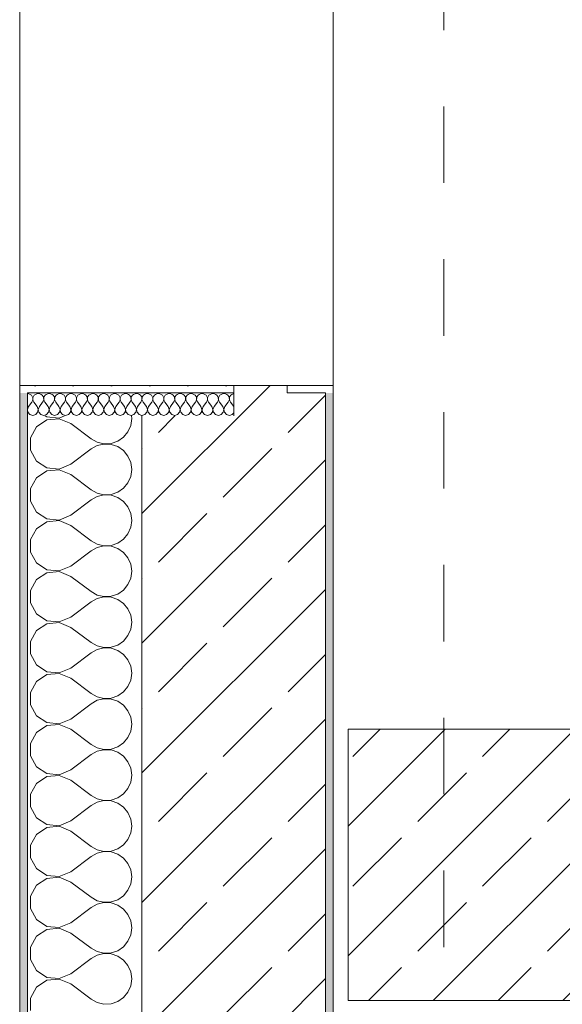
# Model space of a CAD drawing. Header units: metres. Extents: x -3.6 to 84.5, y -11 to 16.8.
# Tile 161 of 256: x 43.73 to 44.44, y -4.1 to -2.812. Entities that reach past the tile are written whole.
import ezdxf

# ---------------------------------------------------------------- set-up
doc = ezdxf.new("R2010")
doc.units = ezdxf.units.M
doc.header["$MEASUREMENT"] = 0
for name, pattern in [('Strichlinie doppelt', [0.546806, 0.264583, -0.105833, 0.070556, -0.105833]), ('Untersicht', [0.1, 0.075, -0.025]), ('Wipeout_Contour', [1, 0, -1])]:
    doc.linetypes.add(name, pattern=pattern)
for name, color, linetype in [('301 - Elemente.Linie', 7, 'Continuous'), ('302 - Elemente.Schraffur', 7, 'Continuous'), ('451 - Universal.Achsen Raster', 7, 'Continuous'), ('604 - Struktur.Wand Aussen', 7, 'Continuous')]:
    doc.layers.add(name, color=color, linetype=linetype)
pattern_1 = [(45, (0, 0), (-0.0848528, 0.0848528), []), (45, (-0.04243, 0.04243), (-0.0848528, 0.0848528), [0.09, -0.03])]
pattern_2 = [(0, (0, 0), (0, 0.08660254), [0, -0.05]), (0, (0.025, 0.0433), (0, 0.08660254), [0, -0.05])]
pattern_3 = [(45, (0, 0), (-0.01767767, 0.01767767), [0, -0.025])]

# ---------------------------------------------------------------- blocks, each defined once
blk = doc.blocks.new('*X330')
at = {"layer": '604 - Struktur.Wand Aussen', "color": 7, "linetype": 'Continuous', "lineweight": 5}
for p, q in [((43.7655, -3.3352), (43.752, -3.3442)), ((43.7634, -3.33), (43.7655, -3.3314)), ((43.7655, -3.3314), (43.7817, -3.3329)), ((43.7817, -3.3337), (43.7655, -3.3352)), ((43.7817, -3.3329), (43.7887, -3.33)), ((43.7967, -3.34), (43.7817, -3.3337)), ((43.8754, -3.3424), (43.8767, -3.3333)), ((43.8767, -3.3333), (43.8762, -3.33)), ((43.752, -3.3442), (43.7443, -3.3585)), ((43.7967, -3.34), (43.8233, -3.36)), ((43.8717, -3.3508), (43.8754, -3.3424)), ((43.7443, -3.3585), (43.7443, -3.3748)), ((43.8233, -3.36), (43.8314, -3.3644)), ((43.8582, -3.3631), (43.8658, -3.3579)), ((43.8658, -3.3579), (43.8717, -3.3508)), ((43.7443, -3.3748), (43.752, -3.3891)), ((43.7967, -3.3933), (43.8233, -3.3733)), ((43.8314, -3.3689), (43.8233, -3.3733)), ((43.8314, -3.3644), (43.8403, -3.3665)), ((43.8403, -3.3668), (43.8314, -3.3689)), ((43.8403, -3.3665), (43.8495, -3.3661)), ((43.8495, -3.3672), (43.8403, -3.3668)), ((43.8495, -3.3661), (43.8582, -3.3631)), ((43.8582, -3.3702), (43.8495, -3.3672)), ((43.8658, -3.3754), (43.8582, -3.3702)), ((43.8717, -3.3825), (43.8658, -3.3754)), ((43.8754, -3.3909), (43.8717, -3.3825)), ((43.752, -3.3891), (43.7655, -3.3981)), ((43.7655, -3.3981), (43.7817, -3.3996)), ((43.7817, -3.4004), (43.7655, -3.4019)), ((43.7817, -3.3996), (43.7967, -3.3933)), ((43.7967, -3.4067), (43.7817, -3.4004)), ((43.8767, -3.4), (43.8754, -3.3909)), ((43.8754, -3.4091), (43.8767, -3.4)), ((43.752, -3.4109), (43.7443, -3.4252)), ((43.7655, -3.4019), (43.752, -3.4109)), ((43.7967, -3.4067), (43.8233, -3.4267)), ((43.8717, -3.4175), (43.8754, -3.4091)), ((43.7443, -3.4252), (43.7443, -3.4414)), ((43.8233, -3.4267), (43.8314, -3.4311)), ((43.8582, -3.4298), (43.8658, -3.4246)), ((43.8658, -3.4246), (43.8717, -3.4175)), ((43.7967, -3.46), (43.8233, -3.44)), ((43.8314, -3.4355), (43.8233, -3.44)), ((43.8314, -3.4311), (43.8403, -3.4332)), ((43.8403, -3.4335), (43.8314, -3.4355)), ((43.8403, -3.4332), (43.8495, -3.4327)), ((43.8495, -3.4339), (43.8403, -3.4335)), ((43.8495, -3.4327), (43.8582, -3.4298)), ((43.8582, -3.4368), (43.8495, -3.4339)), ((43.8658, -3.4421), (43.8582, -3.4368)), ((43.7443, -3.4414), (43.752, -3.4558)), ((43.8717, -3.4491), (43.8658, -3.4421)), ((43.8754, -3.4575), (43.8717, -3.4491)), ((43.752, -3.4558), (43.7655, -3.4647)), ((43.7655, -3.4647), (43.7817, -3.4663)), ((43.7817, -3.4663), (43.7967, -3.46)), ((43.8767, -3.4667), (43.8754, -3.4575)), ((43.752, -3.4776), (43.7443, -3.4919)), ((43.7655, -3.4686), (43.752, -3.4776)), ((43.7817, -3.467), (43.7655, -3.4686)), ((43.7967, -3.4733), (43.7817, -3.467)), ((43.7967, -3.4733), (43.8233, -3.4933)), ((43.8717, -3.4842), (43.8754, -3.4758)), ((43.8754, -3.4758), (43.8767, -3.4667)), ((43.8582, -3.4965), (43.8658, -3.4913)), ((43.8658, -3.4913), (43.8717, -3.4842)), ((43.7443, -3.4919), (43.7443, -3.5081)), ((43.8233, -3.4933), (43.8314, -3.4978)), ((43.8314, -3.5022), (43.8233, -3.5067)), ((43.8314, -3.4978), (43.8403, -3.4999)), ((43.8403, -3.5001), (43.8314, -3.5022)), ((43.8403, -3.4999), (43.8495, -3.4994)), ((43.8495, -3.5006), (43.8403, -3.5001)), ((43.8495, -3.4994), (43.8582, -3.4965)), ((43.8582, -3.5035), (43.8495, -3.5006)), ((43.8658, -3.5087), (43.8582, -3.5035)), ((43.7443, -3.5081), (43.752, -3.5224)), ((43.7967, -3.5267), (43.8233, -3.5067)), ((43.8717, -3.5158), (43.8658, -3.5087)), ((43.8754, -3.5242), (43.8717, -3.5158)), ((43.752, -3.5224), (43.7655, -3.5314)), ((43.7817, -3.5329), (43.7967, -3.5267)), ((43.8767, -3.5333), (43.8754, -3.5242)), ((43.7655, -3.5352), (43.752, -3.5442)), ((43.7655, -3.5314), (43.7817, -3.5329)), ((43.7817, -3.5337), (43.7655, -3.5352)), ((43.7967, -3.54), (43.7817, -3.5337)), ((43.7967, -3.54), (43.8233, -3.56)), ((43.8717, -3.5508), (43.8754, -3.5424)), ((43.8754, -3.5424), (43.8767, -3.5333)), ((43.752, -3.5442), (43.7443, -3.5585)), ((43.8658, -3.5579), (43.8717, -3.5508)), ((43.7443, -3.5585), (43.7443, -3.5748)), ((43.8233, -3.56), (43.8314, -3.5644)), ((43.8314, -3.5689), (43.8233, -3.5733)), ((43.8314, -3.5644), (43.8403, -3.5665)), ((43.8403, -3.5668), (43.8314, -3.5689)), ((43.8403, -3.5665), (43.8495, -3.5661)), ((43.8495, -3.5672), (43.8403, -3.5668)), ((43.8495, -3.5661), (43.8582, -3.5631)), ((43.8582, -3.5702), (43.8495, -3.5672)), ((43.8582, -3.5631), (43.8658, -3.5579)), ((43.7443, -3.5748), (43.752, -3.5891)), ((43.7967, -3.5933), (43.8233, -3.5733)), ((43.8658, -3.5754), (43.8582, -3.5702)), ((43.8717, -3.5825), (43.8658, -3.5754)), ((43.752, -3.5891), (43.7655, -3.5981)), ((43.7817, -3.5996), (43.7967, -3.5933)), ((43.8754, -3.5909), (43.8717, -3.5825)), ((43.8767, -3.6), (43.8754, -3.5909)), ((43.7655, -3.6019), (43.752, -3.6109)), ((43.7655, -3.5981), (43.7817, -3.5996)), ((43.7817, -3.6004), (43.7655, -3.6019)), ((43.7967, -3.6067), (43.7817, -3.6004)), ((43.7967, -3.6067), (43.8233, -3.6267)), ((43.8754, -3.6091), (43.8767, -3.6)), ((43.752, -3.6109), (43.7443, -3.6252)), ((43.8658, -3.6246), (43.8717, -3.6175)), ((43.8717, -3.6175), (43.8754, -3.6091)), ((43.7443, -3.6252), (43.7443, -3.6414)), ((43.8233, -3.6267), (43.8314, -3.6311)), ((43.8314, -3.6311), (43.8403, -3.6332)), ((43.8403, -3.6335), (43.8314, -3.6355)), ((43.8403, -3.6332), (43.8495, -3.6327)), ((43.8495, -3.6339), (43.8403, -3.6335)), ((43.8495, -3.6327), (43.8582, -3.6298)), ((43.8582, -3.6298), (43.8658, -3.6246)), ((43.7443, -3.6414), (43.752, -3.6558)), ((43.7967, -3.66), (43.8233, -3.64)), ((43.8314, -3.6355), (43.8233, -3.64)), ((43.8582, -3.6368), (43.8495, -3.6339)), ((43.8658, -3.6421), (43.8582, -3.6368)), ((43.8717, -3.6491), (43.8658, -3.6421)), ((43.752, -3.6558), (43.7655, -3.6647)), ((43.8754, -3.6575), (43.8717, -3.6491)), ((43.8767, -3.6667), (43.8754, -3.6575)), ((43.7655, -3.6686), (43.752, -3.6776)), ((43.7655, -3.6647), (43.7817, -3.6663)), ((43.7817, -3.667), (43.7655, -3.6686)), ((43.7817, -3.6663), (43.7967, -3.66)), ((43.7967, -3.6733), (43.7817, -3.667)), ((43.8754, -3.6758), (43.8767, -3.6667)), ((43.752, -3.6776), (43.7443, -3.6919)), ((43.7967, -3.6733), (43.8233, -3.6933)), ((43.8658, -3.6913), (43.8717, -3.6842)), ((43.8717, -3.6842), (43.8754, -3.6758)), ((43.7443, -3.6919), (43.7443, -3.7081)), ((43.8233, -3.6933), (43.8314, -3.6978)), ((43.8314, -3.6978), (43.8403, -3.6999)), ((43.8495, -3.6994), (43.8582, -3.6965)), ((43.8582, -3.6965), (43.8658, -3.6913)), ((43.7443, -3.7081), (43.752, -3.7224)), ((43.7967, -3.7267), (43.8233, -3.7067)), ((43.8314, -3.7022), (43.8233, -3.7067)), ((43.8403, -3.7001), (43.8314, -3.7022)), ((43.8403, -3.6999), (43.8495, -3.6994)), ((43.8495, -3.7006), (43.8403, -3.7001)), ((43.8582, -3.7035), (43.8495, -3.7006)), ((43.8658, -3.7087), (43.8582, -3.7035)), ((43.8717, -3.7158), (43.8658, -3.7087)), ((43.752, -3.7224), (43.7655, -3.7314)), ((43.8754, -3.7242), (43.8717, -3.7158)), ((43.7655, -3.7352), (43.752, -3.7442)), ((43.7655, -3.7314), (43.7817, -3.7329)), ((43.7817, -3.7337), (43.7655, -3.7352)), ((43.7817, -3.7329), (43.7967, -3.7267)), ((43.7967, -3.74), (43.7817, -3.7337)), ((43.8767, -3.7333), (43.8754, -3.7242)), ((43.8754, -3.7424), (43.8767, -3.7333)), ((43.752, -3.7442), (43.7443, -3.7585)), ((43.7967, -3.74), (43.8233, -3.76)), ((43.8717, -3.7508), (43.8754, -3.7424)), ((43.7443, -3.7585), (43.7443, -3.7748)), ((43.8233, -3.76), (43.8314, -3.7644)), ((43.8582, -3.7631), (43.8658, -3.7579)), ((43.8658, -3.7579), (43.8717, -3.7508)), ((43.7443, -3.7748), (43.752, -3.7891)), ((43.7967, -3.7933), (43.8233, -3.7733)), ((43.8314, -3.7689), (43.8233, -3.7733)), ((43.8314, -3.7644), (43.8403, -3.7665)), ((43.8403, -3.7668), (43.8314, -3.7689)), ((43.8403, -3.7665), (43.8495, -3.7661)), ((43.8495, -3.7672), (43.8403, -3.7668)), ((43.8495, -3.7661), (43.8582, -3.7631)), ((43.8582, -3.7702), (43.8495, -3.7672)), ((43.8658, -3.7754), (43.8582, -3.7702)), ((43.8717, -3.7825), (43.8658, -3.7754)), ((43.8754, -3.7909), (43.8717, -3.7825)), ((43.752, -3.7891), (43.7655, -3.7981)), ((43.7655, -3.7981), (43.7817, -3.7996)), ((43.7817, -3.8004), (43.7655, -3.8019)), ((43.7817, -3.7996), (43.7967, -3.7933)), ((43.7967, -3.8067), (43.7817, -3.8004)), ((43.8767, -3.8), (43.8754, -3.7909)), ((43.8754, -3.8091), (43.8767, -3.8)), ((43.752, -3.8109), (43.7443, -3.8252)), ((43.7655, -3.8019), (43.752, -3.8109)), ((43.7967, -3.8067), (43.8233, -3.8267)), ((43.8717, -3.8175), (43.8754, -3.8091)), ((43.7443, -3.8252), (43.7443, -3.8414)), ((43.8233, -3.8267), (43.8314, -3.8311)), ((43.8582, -3.8298), (43.8658, -3.8246)), ((43.8658, -3.8246), (43.8717, -3.8175)), ((43.8314, -3.8355), (43.8233, -3.84)), ((43.8314, -3.8311), (43.8403, -3.8332)), ((43.8403, -3.8335), (43.8314, -3.8355)), ((43.8403, -3.8332), (43.8495, -3.8327)), ((43.8495, -3.8339), (43.8403, -3.8335)), ((43.8495, -3.8327), (43.8582, -3.8298)), ((43.8582, -3.8368), (43.8495, -3.8339)), ((43.8658, -3.8421), (43.8582, -3.8368)), ((43.7443, -3.8414), (43.752, -3.8558)), ((43.7967, -3.86), (43.8233, -3.84)), ((43.8717, -3.8491), (43.8658, -3.8421)), ((43.8754, -3.8575), (43.8717, -3.8491)), ((43.752, -3.8558), (43.7655, -3.8647)), ((43.7655, -3.8647), (43.7817, -3.8663)), ((43.7817, -3.8663), (43.7967, -3.86)), ((43.8767, -3.8667), (43.8754, -3.8575)), ((43.752, -3.8776), (43.7443, -3.8919)), ((43.7655, -3.8686), (43.752, -3.8776)), ((43.7817, -3.867), (43.7655, -3.8686)), ((43.7967, -3.8733), (43.7817, -3.867)), ((43.7967, -3.8733), (43.8233, -3.8933)), ((43.8717, -3.8842), (43.8754, -3.8758)), ((43.8754, -3.8758), (43.8767, -3.8667)), ((43.8658, -3.8913), (43.8717, -3.8842)), ((43.7443, -3.8919), (43.7443, -3.9081)), ((43.8233, -3.8933), (43.8314, -3.8978)), ((43.8314, -3.9022), (43.8233, -3.9067)), ((43.8314, -3.8978), (43.8403, -3.8999)), ((43.8403, -3.9001), (43.8314, -3.9022)), ((43.8403, -3.8999), (43.8495, -3.8994)), ((43.8495, -3.9006), (43.8403, -3.9001)), ((43.8495, -3.8994), (43.8582, -3.8965)), ((43.8582, -3.9035), (43.8495, -3.9006)), ((43.8582, -3.8965), (43.8658, -3.8913)), ((43.8658, -3.9087), (43.8582, -3.9035)), ((43.7443, -3.9081), (43.752, -3.9224)), ((43.7967, -3.9267), (43.8233, -3.9067)), ((43.8717, -3.9158), (43.8658, -3.9087)), ((43.8754, -3.9242), (43.8717, -3.9158)), ((43.752, -3.9224), (43.7655, -3.9314)), ((43.7817, -3.9329), (43.7967, -3.9267)), ((43.8767, -3.9333), (43.8754, -3.9242)), ((43.7655, -3.9352), (43.752, -3.9442)), ((43.7655, -3.9314), (43.7817, -3.9329)), ((43.7817, -3.9337), (43.7655, -3.9352)), ((43.7967, -3.94), (43.7817, -3.9337)), ((43.7967, -3.94), (43.8233, -3.96)), ((43.8717, -3.9508), (43.8754, -3.9424)), ((43.8754, -3.9424), (43.8767, -3.9333)), ((43.752, -3.9442), (43.7443, -3.9585)), ((43.8658, -3.9579), (43.8717, -3.9508)), ((43.7443, -3.9585), (43.7443, -3.9748)), ((43.8233, -3.96), (43.8314, -3.9644)), ((43.8314, -3.9644), (43.8403, -3.9665)), ((43.8403, -3.9668), (43.8314, -3.9689)), ((43.8403, -3.9665), (43.8495, -3.9661)), ((43.8495, -3.9672), (43.8403, -3.9668)), ((43.8495, -3.9661), (43.8582, -3.9631)), ((43.8582, -3.9702), (43.8495, -3.9672)), ((43.8582, -3.9631), (43.8658, -3.9579)), ((43.7443, -3.9748), (43.752, -3.9891)), ((43.7967, -3.9933), (43.8233, -3.9733)), ((43.8314, -3.9689), (43.8233, -3.9733)), ((43.8658, -3.9754), (43.8582, -3.9702)), ((43.8717, -3.9825), (43.8658, -3.9754)), ((43.752, -3.9891), (43.7655, -3.9981)), ((43.7817, -3.9996), (43.7967, -3.9933)), ((43.8754, -3.9909), (43.8717, -3.9825)), ((43.8767, -4), (43.8754, -3.9909)), ((43.7655, -4.0019), (43.752, -4.0109)), ((43.7655, -3.9981), (43.7817, -3.9996)), ((43.7817, -4.0004), (43.7655, -4.0019)), ((43.7967, -4.0067), (43.7817, -4.0004)), ((43.7967, -4.0067), (43.8233, -4.0267)), ((43.8754, -4.0091), (43.8767, -4)), ((43.752, -4.0109), (43.7443, -4.0252)), ((43.8658, -4.0246), (43.8717, -4.0175)), ((43.8717, -4.0175), (43.8754, -4.0091)), ((43.7443, -4.0252), (43.7443, -4.0414)), ((43.8233, -4.0267), (43.8314, -4.0311)), ((43.8314, -4.0311), (43.8403, -4.0332)), ((43.8403, -4.0332), (43.8495, -4.0327)), ((43.8495, -4.0327), (43.8582, -4.0298)), ((43.8582, -4.0298), (43.8658, -4.0246)), ((43.7443, -4.0414), (43.752, -4.0558)), ((43.7967, -4.06), (43.8233, -4.04)), ((43.8314, -4.0355), (43.8233, -4.04)), ((43.8403, -4.0335), (43.8314, -4.0355)), ((43.8495, -4.0339), (43.8403, -4.0335)), ((43.8582, -4.0368), (43.8495, -4.0339)), ((43.8658, -4.0421), (43.8582, -4.0368)), ((43.8717, -4.0491), (43.8658, -4.0421)), ((43.752, -4.0558), (43.7655, -4.0647)), ((43.8754, -4.0575), (43.8717, -4.0491)), ((43.8767, -4.0667), (43.8754, -4.0575)), ((43.7655, -4.0686), (43.752, -4.0776)), ((43.7655, -4.0647), (43.7817, -4.0663)), ((43.7817, -4.067), (43.7655, -4.0686)), ((43.7817, -4.0663), (43.7967, -4.06)), ((43.7967, -4.0733), (43.7817, -4.067)), ((43.8754, -4.0758), (43.8767, -4.0667)), ((43.752, -4.0776), (43.7443, -4.0919)), ((43.7967, -4.0733), (43.8233, -4.0933)), ((43.8658, -4.0913), (43.8717, -4.0842)), ((43.8717, -4.0842), (43.8754, -4.0758)), ((43.7443, -4.0919), (43.7443, -4.1081)), ((43.8233, -4.0933), (43.8314, -4.0978)), ((43.8495, -4.0994), (43.8582, -4.0965)), ((43.8582, -4.0965), (43.8658, -4.0913)), ((43.8314, -4.0978), (43.8403, -4.0999)), ((43.8403, -4.0999), (43.8495, -4.0994))]:
    blk.add_line(p, q, dxfattribs=at)
blk = doc.blocks.new('*X331')
at = {"layer": '604 - Struktur.Wand Aussen', "color": 7, "linetype": 'Continuous', "lineweight": 5}
for p, q in [((43.742, -3.301), (43.74, -3.3007)), ((43.7438, -3.3018), (43.742, -3.301)), ((43.7453, -3.303), (43.7438, -3.3018)), ((43.7464, -3.3047), (43.7453, -3.303)), ((43.7457, -3.3121), (43.7467, -3.3104)), ((43.747, -3.3065), (43.7464, -3.3047)), ((43.7467, -3.3104), (43.7471, -3.3085)), ((43.7471, -3.3085), (43.747, -3.3065)), ((43.7473, -3.3065), (43.7472, -3.3085)), ((43.7472, -3.3085), (43.7476, -3.3104)), ((43.7479, -3.3047), (43.7473, -3.3065)), ((43.7476, -3.3104), (43.7486, -3.3121)), ((43.749, -3.303), (43.7479, -3.3047)), ((43.7505, -3.3018), (43.749, -3.303)), ((43.7523, -3.301), (43.7505, -3.3018)), ((43.7543, -3.3007), (43.7523, -3.301)), ((43.7562, -3.301), (43.7543, -3.3007)), ((43.758, -3.3018), (43.7562, -3.301)), ((43.7596, -3.303), (43.758, -3.3018)), ((43.7607, -3.3047), (43.7596, -3.303)), ((43.76, -3.3121), (43.761, -3.3104)), ((43.7613, -3.3065), (43.7607, -3.3047)), ((43.761, -3.3104), (43.7614, -3.3085)), ((43.7614, -3.3085), (43.7613, -3.3065)), ((43.7616, -3.3065), (43.7615, -3.3085)), ((43.7615, -3.3085), (43.7619, -3.3104)), ((43.7622, -3.3047), (43.7616, -3.3065)), ((43.7619, -3.3104), (43.7629, -3.3121)), ((43.7633, -3.303), (43.7622, -3.3047)), ((43.7648, -3.3018), (43.7633, -3.303)), ((43.7666, -3.301), (43.7648, -3.3018)), ((43.7686, -3.3007), (43.7666, -3.301)), ((43.7705, -3.301), (43.7686, -3.3007)), ((43.7723, -3.3018), (43.7705, -3.301)), ((43.7738, -3.303), (43.7723, -3.3018)), ((43.775, -3.3047), (43.7738, -3.303)), ((43.7743, -3.3121), (43.7752, -3.3104)), ((43.7756, -3.3065), (43.775, -3.3047)), ((43.7752, -3.3104), (43.7757, -3.3085)), ((43.7757, -3.3085), (43.7756, -3.3065)), ((43.7758, -3.3065), (43.7757, -3.3085)), ((43.7757, -3.3085), (43.7762, -3.3104)), ((43.7765, -3.3047), (43.7758, -3.3065)), ((43.7762, -3.3104), (43.7771, -3.3121)), ((43.7776, -3.303), (43.7765, -3.3047)), ((43.7791, -3.3018), (43.7776, -3.303)), ((43.7809, -3.301), (43.7791, -3.3018)), ((43.7829, -3.3007), (43.7809, -3.301)), ((43.7848, -3.301), (43.7829, -3.3007)), ((43.7866, -3.3018), (43.7848, -3.301)), ((43.7881, -3.303), (43.7866, -3.3018)), ((43.7892, -3.3047), (43.7881, -3.303)), ((43.7886, -3.3121), (43.7895, -3.3104)), ((43.7899, -3.3065), (43.7892, -3.3047)), ((43.7895, -3.3104), (43.79, -3.3085)), ((43.79, -3.3085), (43.7899, -3.3065)), ((43.7901, -3.3065), (43.79, -3.3085)), ((43.79, -3.3085), (43.7905, -3.3104)), ((43.7908, -3.3047), (43.7901, -3.3065)), ((43.7905, -3.3104), (43.7914, -3.3121)), ((43.7919, -3.303), (43.7908, -3.3047)), ((43.7934, -3.3018), (43.7919, -3.303)), ((43.7952, -3.301), (43.7934, -3.3018)), ((43.7971, -3.3007), (43.7952, -3.301)), ((43.7991, -3.301), (43.7971, -3.3007)), ((43.8009, -3.3018), (43.7991, -3.301)), ((43.8024, -3.303), (43.8009, -3.3018)), ((43.8035, -3.3047), (43.8024, -3.303)), ((43.8029, -3.3121), (43.8038, -3.3104)), ((43.8042, -3.3065), (43.8035, -3.3047)), ((43.8038, -3.3104), (43.8043, -3.3085)), ((43.8043, -3.3085), (43.8042, -3.3065)), ((43.8044, -3.3065), (43.8043, -3.3085)), ((43.8043, -3.3085), (43.8048, -3.3104)), ((43.805, -3.3047), (43.8044, -3.3065)), ((43.8048, -3.3104), (43.8057, -3.3121)), ((43.8062, -3.303), (43.805, -3.3047)), ((43.8077, -3.3018), (43.8062, -3.303)), ((43.8095, -3.301), (43.8077, -3.3018)), ((43.8114, -3.3007), (43.8095, -3.301)), ((43.8134, -3.301), (43.8114, -3.3007)), ((43.8152, -3.3018), (43.8134, -3.301)), ((43.8167, -3.303), (43.8152, -3.3018)), ((43.8178, -3.3047), (43.8167, -3.303)), ((43.8171, -3.3121), (43.8181, -3.3104)), ((43.8184, -3.3065), (43.8178, -3.3047)), ((43.8181, -3.3104), (43.8185, -3.3085)), ((43.8185, -3.3085), (43.8184, -3.3065)), ((43.8187, -3.3065), (43.8186, -3.3085)), ((43.8186, -3.3085), (43.819, -3.3104)), ((43.8193, -3.3047), (43.8187, -3.3065)), ((43.819, -3.3104), (43.82, -3.3121)), ((43.8204, -3.303), (43.8193, -3.3047)), ((43.822, -3.3018), (43.8204, -3.303)), ((43.8238, -3.301), (43.822, -3.3018)), ((43.8257, -3.3007), (43.8238, -3.301)), ((43.8277, -3.301), (43.8257, -3.3007)), ((43.8295, -3.3018), (43.8277, -3.301)), ((43.831, -3.303), (43.8295, -3.3018)), ((43.8321, -3.3047), (43.831, -3.303)), ((43.8314, -3.3121), (43.8324, -3.3104)), ((43.8327, -3.3065), (43.8321, -3.3047)), ((43.8324, -3.3104), (43.8328, -3.3085)), ((43.8328, -3.3085), (43.8327, -3.3065)), ((43.833, -3.3065), (43.8329, -3.3085)), ((43.8329, -3.3085), (43.8333, -3.3104)), ((43.8336, -3.3047), (43.833, -3.3065)), ((43.8333, -3.3104), (43.8343, -3.3121)), ((43.8347, -3.303), (43.8336, -3.3047)), ((43.8362, -3.3018), (43.8347, -3.303)), ((43.838, -3.301), (43.8362, -3.3018)), ((43.84, -3.3007), (43.838, -3.301)), ((43.842, -3.301), (43.84, -3.3007)), ((43.8438, -3.3018), (43.842, -3.301)), ((43.8453, -3.303), (43.8438, -3.3018)), ((43.8464, -3.3047), (43.8453, -3.303)), ((43.8457, -3.3121), (43.8467, -3.3104)), ((43.847, -3.3065), (43.8464, -3.3047)), ((43.8467, -3.3104), (43.8471, -3.3085)), ((43.8471, -3.3085), (43.847, -3.3065)), ((43.8473, -3.3065), (43.8472, -3.3085)), ((43.8472, -3.3085), (43.8476, -3.3104)), ((43.8479, -3.3047), (43.8473, -3.3065)), ((43.8476, -3.3104), (43.8486, -3.3121)), ((43.849, -3.303), (43.8479, -3.3047)), ((43.8505, -3.3018), (43.849, -3.303)), ((43.8523, -3.301), (43.8505, -3.3018)), ((43.8543, -3.3007), (43.8523, -3.301)), ((43.8562, -3.301), (43.8543, -3.3007)), ((43.858, -3.3018), (43.8562, -3.301)), ((43.8596, -3.303), (43.858, -3.3018)), ((43.8607, -3.3047), (43.8596, -3.303)), ((43.86, -3.3121), (43.861, -3.3104)), ((43.8613, -3.3065), (43.8607, -3.3047)), ((43.861, -3.3104), (43.8614, -3.3085)), ((43.8614, -3.3085), (43.8613, -3.3065)), ((43.8616, -3.3065), (43.8615, -3.3085)), ((43.8615, -3.3085), (43.8619, -3.3104)), ((43.8622, -3.3047), (43.8616, -3.3065)), ((43.8619, -3.3104), (43.8629, -3.3121)), ((43.8633, -3.303), (43.8622, -3.3047)), ((43.8648, -3.3018), (43.8633, -3.303)), ((43.8666, -3.301), (43.8648, -3.3018)), ((43.8686, -3.3007), (43.8666, -3.301)), ((43.8705, -3.301), (43.8686, -3.3007)), ((43.8723, -3.3018), (43.8705, -3.301)), ((43.8738, -3.303), (43.8723, -3.3018)), ((43.875, -3.3047), (43.8738, -3.303)), ((43.8743, -3.3121), (43.8752, -3.3104)), ((43.8756, -3.3065), (43.875, -3.3047)), ((43.8752, -3.3104), (43.8757, -3.3085)), ((43.8757, -3.3085), (43.8756, -3.3065)), ((43.8758, -3.3065), (43.8757, -3.3085)), ((43.8757, -3.3085), (43.8762, -3.3104)), ((43.8765, -3.3047), (43.8758, -3.3065)), ((43.8762, -3.3104), (43.8771, -3.3121)), ((43.8776, -3.303), (43.8765, -3.3047)), ((43.8791, -3.3018), (43.8776, -3.303)), ((43.8809, -3.301), (43.8791, -3.3018)), ((43.8829, -3.3007), (43.8809, -3.301)), ((43.8848, -3.301), (43.8829, -3.3007)), ((43.8866, -3.3018), (43.8848, -3.301)), ((43.8881, -3.303), (43.8866, -3.3018)), ((43.8892, -3.3047), (43.8881, -3.303)), ((43.8886, -3.3121), (43.8895, -3.3104)), ((43.8899, -3.3065), (43.8892, -3.3047)), ((43.8895, -3.3104), (43.89, -3.3085)), ((43.89, -3.3085), (43.8899, -3.3065)), ((43.8901, -3.3065), (43.89, -3.3085)), ((43.89, -3.3085), (43.8905, -3.3104)), ((43.8908, -3.3047), (43.8901, -3.3065)), ((43.8905, -3.3104), (43.8914, -3.3121)), ((43.8919, -3.303), (43.8908, -3.3047)), ((43.8934, -3.3018), (43.8919, -3.303)), ((43.8952, -3.301), (43.8934, -3.3018)), ((43.8971, -3.3007), (43.8952, -3.301)), ((43.8991, -3.301), (43.8971, -3.3007)), ((43.9009, -3.3018), (43.8991, -3.301)), ((43.9024, -3.303), (43.9009, -3.3018)), ((43.9035, -3.3047), (43.9024, -3.303)), ((43.9029, -3.3121), (43.9038, -3.3104)), ((43.9042, -3.3065), (43.9035, -3.3047)), ((43.9038, -3.3104), (43.9043, -3.3085)), ((43.9043, -3.3085), (43.9042, -3.3065)), ((43.9044, -3.3065), (43.9043, -3.3085)), ((43.9043, -3.3085), (43.9048, -3.3104)), ((43.905, -3.3047), (43.9044, -3.3065)), ((43.9048, -3.3104), (43.9057, -3.3121)), ((43.9062, -3.303), (43.905, -3.3047)), ((43.9077, -3.3018), (43.9062, -3.303)), ((43.9095, -3.301), (43.9077, -3.3018)), ((43.9114, -3.3007), (43.9095, -3.301)), ((43.9134, -3.301), (43.9114, -3.3007)), ((43.9152, -3.3018), (43.9134, -3.301)), ((43.9167, -3.303), (43.9152, -3.3018)), ((43.9178, -3.3047), (43.9167, -3.303)), ((43.9171, -3.3121), (43.9181, -3.3104)), ((43.9184, -3.3065), (43.9178, -3.3047)), ((43.9181, -3.3104), (43.9185, -3.3085)), ((43.9185, -3.3085), (43.9184, -3.3065)), ((43.9187, -3.3065), (43.9186, -3.3085)), ((43.9186, -3.3085), (43.919, -3.3104)), ((43.9193, -3.3047), (43.9187, -3.3065)), ((43.919, -3.3104), (43.92, -3.3121)), ((43.9204, -3.303), (43.9193, -3.3047)), ((43.922, -3.3018), (43.9204, -3.303)), ((43.9238, -3.301), (43.922, -3.3018)), ((43.9257, -3.3007), (43.9238, -3.301)), ((43.9277, -3.301), (43.9257, -3.3007)), ((43.9295, -3.3018), (43.9277, -3.301)), ((43.931, -3.303), (43.9295, -3.3018)), ((43.9321, -3.3047), (43.931, -3.303)), ((43.9314, -3.3121), (43.9324, -3.3104)), ((43.9327, -3.3065), (43.9321, -3.3047)), ((43.9324, -3.3104), (43.9328, -3.3085)), ((43.9328, -3.3085), (43.9327, -3.3065)), ((43.933, -3.3065), (43.9329, -3.3085)), ((43.9329, -3.3085), (43.9333, -3.3104)), ((43.9336, -3.3047), (43.933, -3.3065)), ((43.9333, -3.3104), (43.9343, -3.3121)), ((43.9347, -3.303), (43.9336, -3.3047)), ((43.9362, -3.3018), (43.9347, -3.303)), ((43.938, -3.301), (43.9362, -3.3018)), ((43.94, -3.3007), (43.938, -3.301)), ((43.942, -3.301), (43.94, -3.3007)), ((43.9438, -3.3018), (43.942, -3.301)), ((43.9453, -3.303), (43.9438, -3.3018)), ((43.9464, -3.3047), (43.9453, -3.303)), ((43.9457, -3.3121), (43.9467, -3.3104)), ((43.947, -3.3065), (43.9464, -3.3047)), ((43.9467, -3.3104), (43.9471, -3.3085)), ((43.9471, -3.3085), (43.947, -3.3065)), ((43.9473, -3.3065), (43.9472, -3.3085)), ((43.9472, -3.3085), (43.9476, -3.3104)), ((43.9479, -3.3047), (43.9473, -3.3065)), ((43.9476, -3.3104), (43.9486, -3.3121)), ((43.949, -3.303), (43.9479, -3.3047)), ((43.9505, -3.3018), (43.949, -3.303)), ((43.9523, -3.301), (43.9505, -3.3018)), ((43.9543, -3.3007), (43.9523, -3.301)), ((43.9562, -3.301), (43.9543, -3.3007)), ((43.958, -3.3018), (43.9562, -3.301)), ((43.9596, -3.303), (43.958, -3.3018)), ((43.9607, -3.3047), (43.9596, -3.303)), ((43.96, -3.3121), (43.961, -3.3104)), ((43.9613, -3.3065), (43.9607, -3.3047)), ((43.961, -3.3104), (43.9614, -3.3085)), ((43.9614, -3.3085), (43.9613, -3.3065)), ((43.9616, -3.3065), (43.9615, -3.3085)), ((43.9615, -3.3085), (43.9619, -3.3104)), ((43.9622, -3.3047), (43.9616, -3.3065)), ((43.9619, -3.3104), (43.9629, -3.3121)), ((43.9633, -3.303), (43.9622, -3.3047)), ((43.9648, -3.3018), (43.9633, -3.303)), ((43.9666, -3.301), (43.9648, -3.3018)), ((43.9686, -3.3007), (43.9666, -3.301)), ((43.9705, -3.301), (43.9686, -3.3007)), ((43.9723, -3.3018), (43.9705, -3.301)), ((43.9738, -3.303), (43.9723, -3.3018)), ((43.975, -3.3047), (43.9738, -3.303)), ((43.9743, -3.3121), (43.9752, -3.3104)), ((43.9756, -3.3065), (43.975, -3.3047)), ((43.9752, -3.3104), (43.9757, -3.3085)), ((43.9757, -3.3085), (43.9756, -3.3065)), ((43.9758, -3.3065), (43.9757, -3.3085)), ((43.9757, -3.3085), (43.9762, -3.3104)), ((43.9765, -3.3047), (43.9758, -3.3065)), ((43.9762, -3.3104), (43.9771, -3.3121)), ((43.9776, -3.303), (43.9765, -3.3047)), ((43.9791, -3.3018), (43.9776, -3.303)), ((43.9809, -3.301), (43.9791, -3.3018)), ((43.9829, -3.3007), (43.9809, -3.301)), ((43.9848, -3.301), (43.9829, -3.3007)), ((43.9866, -3.3018), (43.9848, -3.301)), ((43.9881, -3.303), (43.9866, -3.3018)), ((43.9892, -3.3047), (43.9881, -3.303)), ((43.9886, -3.3121), (43.9895, -3.3104)), ((43.9899, -3.3065), (43.9892, -3.3047)), ((43.9895, -3.3104), (43.99, -3.3085)), ((43.99, -3.3085), (43.9899, -3.3065)), ((43.9901, -3.3065), (43.99, -3.3085)), ((43.99, -3.3085), (43.9905, -3.3104)), ((43.9908, -3.3047), (43.9901, -3.3065)), ((43.9905, -3.3104), (43.9914, -3.3121)), ((43.9919, -3.303), (43.9908, -3.3047)), ((43.9934, -3.3018), (43.9919, -3.303)), ((43.9952, -3.301), (43.9934, -3.3018)), ((43.9971, -3.3007), (43.9952, -3.301)), ((43.9991, -3.301), (43.9971, -3.3007)), ((44.0009, -3.3018), (43.9991, -3.301)), ((44.0024, -3.303), (44.0009, -3.3018)), ((44.0035, -3.3047), (44.0024, -3.303)), ((44.0029, -3.3121), (44.0038, -3.3104)), ((44.0042, -3.3065), (44.0035, -3.3047)), ((44.0038, -3.3104), (44.0043, -3.3085)), ((44.0043, -3.3085), (44.0042, -3.3065)), ((44.0044, -3.3065), (44.0043, -3.3085)), ((44.0043, -3.3085), (44.0048, -3.3104)), ((44.005, -3.3047), (44.0044, -3.3065)), ((44.0048, -3.3104), (44.0057, -3.3121)), ((44.0062, -3.303), (44.005, -3.3047)), ((44.0077, -3.3018), (44.0062, -3.303)), ((44.0095, -3.301), (44.0077, -3.3018)), ((44.01, -3.3009), (44.0095, -3.301)), ((43.7414, -3.3179), (43.74, -3.3215)), ((43.74, -3.3215), (43.7408, -3.3253)), ((43.7414, -3.3179), (43.7457, -3.3121)), ((43.7529, -3.3179), (43.7486, -3.3121)), ((43.7543, -3.3215), (43.7529, -3.3179)), ((43.7535, -3.3253), (43.7543, -3.3215)), ((43.7557, -3.3179), (43.7543, -3.3215)), ((43.7543, -3.3215), (43.755, -3.3253)), ((43.7557, -3.3179), (43.76, -3.3121)), ((43.7671, -3.3179), (43.7629, -3.3121)), ((43.7685, -3.3215), (43.7671, -3.3179)), ((43.7678, -3.3253), (43.7685, -3.3215)), ((43.77, -3.3179), (43.7686, -3.3215)), ((43.7686, -3.3215), (43.7693, -3.3253)), ((43.77, -3.3179), (43.7743, -3.3121)), ((43.7814, -3.3179), (43.7771, -3.3121)), ((43.7828, -3.3215), (43.7814, -3.3179)), ((43.7821, -3.3253), (43.7828, -3.3215)), ((43.7843, -3.3179), (43.7829, -3.3215)), ((43.7829, -3.3215), (43.7836, -3.3253)), ((43.7843, -3.3179), (43.7886, -3.3121)), ((43.7957, -3.3179), (43.7914, -3.3121)), ((43.7971, -3.3215), (43.7957, -3.3179)), ((43.7964, -3.3253), (43.7971, -3.3215)), ((43.7986, -3.3179), (43.7972, -3.3215)), ((43.7972, -3.3215), (43.7979, -3.3253)), ((43.7986, -3.3179), (43.8029, -3.3121)), ((43.81, -3.3179), (43.8057, -3.3121)), ((43.8114, -3.3215), (43.81, -3.3179)), ((43.8107, -3.3253), (43.8114, -3.3215)), ((43.8129, -3.3179), (43.8115, -3.3215)), ((43.8115, -3.3215), (43.8122, -3.3253)), ((43.8129, -3.3179), (43.8171, -3.3121)), ((43.8243, -3.3179), (43.82, -3.3121)), ((43.8257, -3.3215), (43.8243, -3.3179)), ((43.825, -3.3253), (43.8257, -3.3215)), ((43.8271, -3.3179), (43.8257, -3.3215)), ((43.8257, -3.3215), (43.8265, -3.3253)), ((43.8271, -3.3179), (43.8314, -3.3121)), ((43.8386, -3.3179), (43.8343, -3.3121)), ((43.84, -3.3215), (43.8386, -3.3179)), ((43.8392, -3.3253), (43.84, -3.3215)), ((43.8414, -3.3179), (43.84, -3.3215)), ((43.84, -3.3215), (43.8408, -3.3253)), ((43.8414, -3.3179), (43.8457, -3.3121)), ((43.8529, -3.3179), (43.8486, -3.3121)), ((43.8543, -3.3215), (43.8529, -3.3179)), ((43.8535, -3.3253), (43.8543, -3.3215)), ((43.8557, -3.3179), (43.8543, -3.3215)), ((43.8543, -3.3215), (43.855, -3.3253)), ((43.8557, -3.3179), (43.86, -3.3121)), ((43.8671, -3.3179), (43.8629, -3.3121)), ((43.8685, -3.3215), (43.8671, -3.3179)), ((43.8678, -3.3253), (43.8685, -3.3215)), ((43.87, -3.3179), (43.8686, -3.3215)), ((43.8686, -3.3215), (43.8693, -3.3253)), ((43.87, -3.3179), (43.8743, -3.3121)), ((43.8814, -3.3179), (43.8771, -3.3121)), ((43.8828, -3.3215), (43.8814, -3.3179)), ((43.8821, -3.3253), (43.8828, -3.3215)), ((43.8843, -3.3179), (43.8829, -3.3215)), ((43.8829, -3.3215), (43.8836, -3.3253)), ((43.8843, -3.3179), (43.8886, -3.3121)), ((43.8957, -3.3179), (43.8914, -3.3121)), ((43.8971, -3.3215), (43.8957, -3.3179)), ((43.8964, -3.3253), (43.8971, -3.3215)), ((43.8986, -3.3179), (43.8972, -3.3215)), ((43.8972, -3.3215), (43.8979, -3.3253)), ((43.8986, -3.3179), (43.9029, -3.3121)), ((43.91, -3.3179), (43.9057, -3.3121)), ((43.9114, -3.3215), (43.91, -3.3179)), ((43.9107, -3.3253), (43.9114, -3.3215)), ((43.9129, -3.3179), (43.9115, -3.3215)), ((43.9115, -3.3215), (43.9122, -3.3253)), ((43.9129, -3.3179), (43.9171, -3.3121)), ((43.9243, -3.3179), (43.92, -3.3121)), ((43.9257, -3.3215), (43.9243, -3.3179)), ((43.925, -3.3253), (43.9257, -3.3215)), ((43.9271, -3.3179), (43.9257, -3.3215)), ((43.9257, -3.3215), (43.9265, -3.3253)), ((43.9271, -3.3179), (43.9314, -3.3121)), ((43.9386, -3.3179), (43.9343, -3.3121)), ((43.94, -3.3215), (43.9386, -3.3179)), ((43.9392, -3.3253), (43.94, -3.3215)), ((43.9414, -3.3179), (43.94, -3.3215)), ((43.94, -3.3215), (43.9408, -3.3253)), ((43.9414, -3.3179), (43.9457, -3.3121)), ((43.9529, -3.3179), (43.9486, -3.3121)), ((43.9543, -3.3215), (43.9529, -3.3179)), ((43.9535, -3.3253), (43.9543, -3.3215)), ((43.9557, -3.3179), (43.9543, -3.3215)), ((43.9543, -3.3215), (43.955, -3.3253)), ((43.9557, -3.3179), (43.96, -3.3121)), ((43.9671, -3.3179), (43.9629, -3.3121)), ((43.9685, -3.3215), (43.9671, -3.3179)), ((43.9678, -3.3253), (43.9685, -3.3215)), ((43.97, -3.3179), (43.9686, -3.3215)), ((43.9686, -3.3215), (43.9693, -3.3253)), ((43.97, -3.3179), (43.9743, -3.3121)), ((43.9814, -3.3179), (43.9771, -3.3121)), ((43.9828, -3.3215), (43.9814, -3.3179)), ((43.9821, -3.3253), (43.9828, -3.3215)), ((43.9843, -3.3179), (43.9829, -3.3215)), ((43.9829, -3.3215), (43.9836, -3.3253)), ((43.9843, -3.3179), (43.9886, -3.3121)), ((43.9957, -3.3179), (43.9914, -3.3121)), ((43.9971, -3.3215), (43.9957, -3.3179)), ((43.9964, -3.3253), (43.9971, -3.3215)), ((43.9986, -3.3179), (43.9972, -3.3215)), ((43.9972, -3.3215), (43.9979, -3.3253)), ((43.9986, -3.3179), (44.0029, -3.3121)), ((44.01, -3.3179), (44.0057, -3.3121)), ((43.7408, -3.3253), (43.7434, -3.3282)), ((43.7434, -3.3282), (43.7471, -3.3293)), ((43.7471, -3.3293), (43.7509, -3.3282)), ((43.7509, -3.3282), (43.7535, -3.3253)), ((43.755, -3.3253), (43.7577, -3.3282)), ((43.7577, -3.3282), (43.7614, -3.3293)), ((43.7614, -3.3293), (43.7652, -3.3282)), ((43.7652, -3.3282), (43.7678, -3.3253)), ((43.7693, -3.3253), (43.772, -3.3282)), ((43.772, -3.3282), (43.7757, -3.3293)), ((43.7757, -3.3293), (43.7795, -3.3282)), ((43.7795, -3.3282), (43.7821, -3.3253)), ((43.7836, -3.3253), (43.7862, -3.3282)), ((43.7862, -3.3282), (43.79, -3.3293)), ((43.79, -3.3293), (43.7938, -3.3282)), ((43.7938, -3.3282), (43.7964, -3.3253)), ((43.7979, -3.3253), (43.8005, -3.3282)), ((43.8005, -3.3282), (43.8043, -3.3293)), ((43.8043, -3.3293), (43.808, -3.3282)), ((43.808, -3.3282), (43.8107, -3.3253)), ((43.8122, -3.3253), (43.8148, -3.3282)), ((43.8148, -3.3282), (43.8186, -3.3293)), ((43.8186, -3.3293), (43.8223, -3.3282)), ((43.8223, -3.3282), (43.825, -3.3253)), ((43.8265, -3.3253), (43.8291, -3.3282)), ((43.8291, -3.3282), (43.8329, -3.3293)), ((43.8329, -3.3293), (43.8366, -3.3282)), ((43.8366, -3.3282), (43.8392, -3.3253)), ((43.8408, -3.3253), (43.8434, -3.3282)), ((43.8434, -3.3282), (43.8471, -3.3293)), ((43.8471, -3.3293), (43.8509, -3.3282)), ((43.8509, -3.3282), (43.8535, -3.3253)), ((43.855, -3.3253), (43.8577, -3.3282)), ((43.8577, -3.3282), (43.8614, -3.3293)), ((43.8614, -3.3293), (43.8652, -3.3282)), ((43.8652, -3.3282), (43.8678, -3.3253)), ((43.8693, -3.3253), (43.872, -3.3282)), ((43.872, -3.3282), (43.8757, -3.3293)), ((43.8757, -3.3293), (43.8795, -3.3282)), ((43.8795, -3.3282), (43.8821, -3.3253)), ((43.8836, -3.3253), (43.8862, -3.3282)), ((43.8862, -3.3282), (43.89, -3.3293)), ((43.89, -3.3293), (43.8938, -3.3282)), ((43.8938, -3.3282), (43.8964, -3.3253)), ((43.8979, -3.3253), (43.9005, -3.3282)), ((43.9005, -3.3282), (43.9043, -3.3293)), ((43.9043, -3.3293), (43.908, -3.3282)), ((43.908, -3.3282), (43.9107, -3.3253)), ((43.9122, -3.3253), (43.9148, -3.3282)), ((43.9148, -3.3282), (43.9186, -3.3293)), ((43.9186, -3.3293), (43.9223, -3.3282)), ((43.9223, -3.3282), (43.925, -3.3253)), ((43.9265, -3.3253), (43.9291, -3.3282)), ((43.9291, -3.3282), (43.9329, -3.3293)), ((43.9329, -3.3293), (43.9366, -3.3282)), ((43.9366, -3.3282), (43.9392, -3.3253)), ((43.9408, -3.3253), (43.9434, -3.3282)), ((43.9434, -3.3282), (43.9471, -3.3293)), ((43.9471, -3.3293), (43.9509, -3.3282)), ((43.9509, -3.3282), (43.9535, -3.3253)), ((43.955, -3.3253), (43.9577, -3.3282)), ((43.9577, -3.3282), (43.9614, -3.3293)), ((43.9614, -3.3293), (43.9652, -3.3282)), ((43.9652, -3.3282), (43.9678, -3.3253)), ((43.9693, -3.3253), (43.972, -3.3282)), ((43.972, -3.3282), (43.9757, -3.3293)), ((43.9757, -3.3293), (43.9795, -3.3282)), ((43.9795, -3.3282), (43.9821, -3.3253)), ((43.9836, -3.3253), (43.9862, -3.3282)), ((43.9862, -3.3282), (43.99, -3.3293)), ((43.99, -3.3293), (43.9938, -3.3282)), ((43.9938, -3.3282), (43.9964, -3.3253)), ((43.9979, -3.3253), (44.0005, -3.3282)), ((44.0005, -3.3282), (44.0043, -3.3293)), ((44.0043, -3.3293), (44.008, -3.3282)), ((44.008, -3.3282), (44.01, -3.3261))]:
    blk.add_line(p, q, dxfattribs=at)

msp = doc.modelspace()

# ---------------------------------------------------------------- hatches: boundary and pattern name
at = {"layer": '604 - Struktur.Wand Aussen', "linetype": 'Continuous', "lineweight": 0, "true_color": 0x000000}
h = msp.add_hatch(dxfattribs=at)
h.set_pattern_fill('Verputz_0001', color=18, style=0, pattern_type=2)
h.set_pattern_definition(pattern_2)
h.paths.add_polyline_path([(43.73, -3.3), (44.01, -3.3), (44.01, -3.29), (43.73, -3.29)])
h = msp.add_hatch(dxfattribs=at)
h.set_pattern_fill('Beton__Stahlbeton_0001', color=18, style=0, pattern_type=2)
h.set_pattern_definition(pattern_1)
h.paths.add_polyline_path([(44.01, -3.33), (43.89, -3.33), (43.89, -8.085), (44.13, -8.085), (44.13, -3.3), (44.08, -3.3), (44.08, -3.29), (44.01, -3.29), (44.01, -3.3)])
h = msp.add_hatch(dxfattribs=at)
h.set_pattern_fill('Gips_0001', color=18, style=0, pattern_type=2)
h.set_pattern_definition(pattern_3)
h.paths.add_polyline_path([(44.14, -3.3), (44.14, -3.29), (44.08, -3.29), (44.08, -3.3)])
h = msp.add_hatch(dxfattribs=at)
h.set_pattern_fill('Verputz_0001', color=18, style=0, pattern_type=2)
h.set_pattern_definition(pattern_2)
h.paths.add_polyline_path([(43.73, -3.3), (43.73, -8.085), (43.74, -8.085), (43.74, -3.3)])
h = msp.add_hatch(dxfattribs=at)
h.set_pattern_fill('Gips_0001', color=18, style=0, pattern_type=2)
h.set_pattern_definition(pattern_3)
h.paths.add_polyline_path([(44.14, -3.3), (44.13, -3.3), (44.13, -8.085), (44.14, -8.085)])

# ---------------------------------------------------------------- linework, layer by layer
at = {"layer": '451 - Universal.Achsen Raster', "color": 160, "linetype": 'Strichlinie doppelt', "lineweight": 9, "true_color": 0x3232ff}
msp.add_line((43.73, -10.585), (43.73, 16.355), dxfattribs=at)
at = {"layer": '604 - Struktur.Wand Aussen', "color": 7, "linetype": 'Continuous', "lineweight": 13}
for p, q in [((43.73, -0.89), (43.73, -3.29)), ((44.14, -3.29), (44.14, -0.89)), ((44.01, -3.29), (44.08, -3.29)), ((44.13, -3.3), (44.08, -3.3)), ((44.13, -8.085), (44.13, -3.3)), ((43.89, -3.33), (43.89, -8.085))]:
    msp.add_line(p, q, dxfattribs=at)
at = {"layer": '604 - Struktur.Wand Aussen', "color": 7, "linetype": 'Continuous', "lineweight": 5}
for p, q in [((43.73, -3.29), (43.74, -3.29)), ((43.73, -3.3), (43.73, -3.29)), ((43.74, -3.29), (43.88, -3.29)), ((43.88, -3.29), (43.89, -3.29)), ((43.89, -3.29), (44.01, -3.29)), ((44.01, -3.3), (44.01, -3.29)), ((44.08, -3.29), (44.13, -3.29)), ((44.08, -3.3), (44.08, -3.29)), ((44.13, -3.29), (44.14, -3.29)), ((44.14, -3.3), (44.14, -3.29)), ((43.74, -3.33), (43.74, -3.3)), ((44.01, -3.3), (43.74, -3.3)), ((43.74, -3.3), (44.01, -3.3)), ((44.01, -3.33), (44.01, -3.3)), ((43.74, -3.33), (43.74, -8.085))]:
    msp.add_line(p, q, dxfattribs=at)
at = {"layer": '604 - Struktur.Wand Aussen', "color": 7, "linetype": 'Continuous', "lineweight": 5, "flags": 128}
for points in [[(43.73, -3.3), (43.73, -8.085)], [(44.14, -8.085), (44.14, -3.3)]]:
    msp.add_lwpolyline(points, dxfattribs=at)

# ---------------------------------------------------------------- block references
at = {"layer": '604 - Struktur.Wand Aussen', "color": 7, "lineweight": 18}
for name in ['*X331', '*X330']:
    msp.add_blockref(name, (0, 0), dxfattribs=at)

# ---------------------------------------------------------------- wipeouts: each hides what was drawn before it
at = {"color": 254, "linetype": 'Wipeout_Contour', "lineweight": 0, "ltscale": 178.264313}
msp.add_wipeout([(44.16, -4.095), (44.62, -4.095), (44.62, -3.74), (44.16, -3.74)], dxfattribs=at).dxf.layer = '302 - Elemente.Schraffur'

# ---------------------------------------------------------------- next in the draw order: hatches: boundary and pattern name
at = {"layer": '302 - Elemente.Schraffur', "linetype": 'Continuous', "lineweight": 5}
h = msp.add_hatch(dxfattribs=at)
h.set_pattern_fill('Beton__Stahlbeton_0001', style=0, pattern_type=2)
h.set_pattern_definition(pattern_1)
h.paths.add_polyline_path([(44.16, -4.095), (44.62, -4.095), (44.62, -3.74), (44.16, -3.74)])

# ---------------------------------------------------------------- next in the draw order: linework, layer by layer
at = {"layer": '301 - Elemente.Linie', "color": 7, "linetype": 'Untersicht', "lineweight": 13}
msp.add_line((44.285, -0.525), (44.285, -8.085), dxfattribs=at)
at = {"layer": '301 - Elemente.Linie', "color": 7, "linetype": 'Continuous', "lineweight": 18}
msp.add_lwpolyline([(44.16, -4.095), (44.62, -4.095), (44.62, -3.74), (44.16, -3.74)], close=True, dxfattribs=at)

doc.saveas('drawing.dxf')
